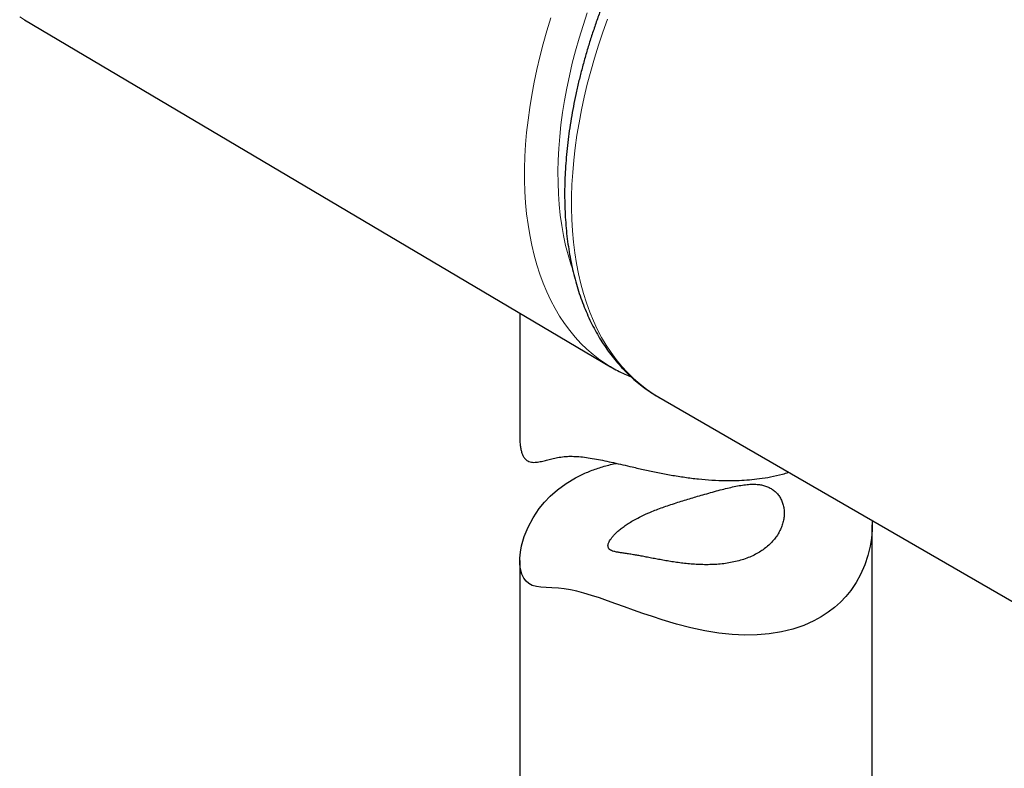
# Model space of a CAD drawing. Header units: millimetres. Extents: x 8 to 2236, y 12 to 2208.
# Tile 102 of 165: x 2030 to 2072, y 678 to 709. Entities that reach past the tile are written whole.
import ezdxf

# ---------------------------------------------------------------- set-up
doc = ezdxf.new("R2010")
doc.units = ezdxf.units.MM

msp = doc.modelspace()

# ---------------------------------------------------------------- linework, layer by layer
at = {"color": 7, "linetype": 'Continuous', "lineweight": 30}
for p, q in [((2030.184, 709.443), (2055.13, 694.684)), ((2051.267, 696.97), (2051.267, 691.61)), ((2055.143, 694.677), (2055.13, 694.684)), ((2057.185, 693.386), (2076.277, 682.364)), ((2057.185, 693.386), (2057.197, 693.379)), ((2066.267, 664.449), (2066.267, 687.968)), ((2051.267, 686.446), (2051.267, 664.449))]:
    msp.add_line(p, q, dxfattribs=at)
at = {"color": 252, "linetype": 'Continuous', "lineweight": 0, "flags": 128}
for points in [[(2029.979, 709.57), (2030.184, 709.443)], [(2055.13, 694.684), (2054.96, 694.789), (2054.67, 694.986), (2054.39, 695.201), (2054.122, 695.432), (2053.866, 695.681), (2053.621, 695.946), (2053.388, 696.227), (2053.167, 696.524), (2052.959, 696.837), (2052.764, 697.165), (2052.581, 697.508), (2052.412, 697.865), (2052.256, 698.237), (2052.114, 698.622), (2051.986, 699.02), (2051.871, 699.432), (2051.771, 699.855), (2051.685, 700.29), (2051.613, 700.737), (2051.555, 701.194), (2051.511, 701.662), (2051.482, 702.139), (2051.468, 702.626), (2051.468, 703.121), (2051.482, 703.624), (2051.511, 704.135), (2051.555, 704.653), (2051.613, 705.177), (2051.685, 705.706), (2051.771, 706.241), (2051.871, 706.781), (2051.986, 707.324), (2052.114, 707.871), (2052.256, 708.42), (2052.412, 708.971), (2052.581, 709.524)], [(2054.132, 709.733), (2053.954, 709.196), (2053.789, 708.659), (2053.637, 708.124), (2053.499, 707.591), (2053.375, 707.061), (2053.264, 706.534), (2053.168, 706.011), (2053.085, 705.492), (2053.017, 704.979), (2052.963, 704.471), (2052.923, 703.97), (2052.898, 703.476), (2052.887, 702.989), (2052.891, 702.511), (2052.909, 702.041), (2052.941, 701.581), (2052.988, 701.13), (2053.049, 700.69), (2053.125, 700.261), (2053.214, 699.844), (2053.318, 699.438), (2053.435, 699.045), (2053.5, 698.851)], [(2054.994, 709.472), (2054.796, 708.916), (2054.611, 708.361), (2054.439, 707.806), (2054.28, 707.253), (2054.135, 706.701), (2054.004, 706.152), (2053.887, 705.607), (2053.784, 705.065), (2053.695, 704.527), (2053.621, 703.995), (2053.561, 703.468), (2053.515, 702.948), (2053.484, 702.434), (2053.467, 701.928), (2053.465, 701.43), (2053.478, 700.941), (2053.505, 700.46), (2053.547, 699.99), (2053.603, 699.53), (2053.674, 699.08), (2053.758, 698.642), (2053.858, 698.216), (2053.971, 697.802), (2054.098, 697.401), (2054.239, 697.013), (2054.394, 696.638), (2054.562, 696.278), (2054.744, 695.933), (2054.939, 695.602), (2055.147, 695.287), (2055.367, 694.987), (2055.6, 694.703), (2055.844, 694.436), (2056.101, 694.185), (2056.369, 693.952), (2056.649, 693.735), (2056.939, 693.536), (2057.185, 693.386)]]:
    msp.add_lwpolyline(points, dxfattribs=at)
at = {"color": 7, "linetype": 'Continuous', "lineweight": 30, "flags": 128}
msp.add_lwpolyline([(2066.262, 688.146), (2066.266, 688.071), (2066.261, 687.733), (2066.232, 687.393), (2066.179, 687.054), (2066.082, 686.654), (2065.95, 686.261), (2065.769, 685.853), (2065.575, 685.507), (2065.348, 685.177), (2065.139, 684.921), (2064.908, 684.679), (2064.657, 684.452), (2064.384, 684.242), (2064.092, 684.051), (2063.781, 683.878), (2063.347, 683.684), (2062.886, 683.526), (2062.398, 683.406), (2061.883, 683.323), (2061.369, 683.28), (2060.84, 683.273), (2060.295, 683.3), (2059.741, 683.36), (2059.145, 683.457), (2058.541, 683.586), (2057.933, 683.742), (2057.321, 683.924), (2056.906, 684.058), (2056.503, 684.195), (2056.104, 684.335), (2055.723, 684.472), (2055.348, 684.608), (2054.995, 684.734), (2054.65, 684.854), (2054.316, 684.964), (2053.995, 685.062), (2053.698, 685.141), (2053.417, 685.202), (2053.156, 685.244), (2052.914, 685.27), (2052.628, 685.286), (2052.382, 685.297), (2052.159, 685.311), (2051.969, 685.338), (2051.797, 685.386), (2051.646, 685.463), (2051.529, 685.563), (2051.431, 685.697), (2051.353, 685.869), (2051.299, 686.074), (2051.272, 686.297), (2051.269, 686.542), (2051.292, 686.802), (2051.34, 687.074), (2051.45, 687.467), (2051.613, 687.869), (2051.826, 688.267), (2052.092, 688.657), (2052.312, 688.923), (2052.556, 689.177), (2052.863, 689.448), (2053.232, 689.718), (2053.635, 689.96), (2053.635, 689.96)], dxfattribs=at)
at = {"color": 7, "linetype": 'Continuous', "lineweight": 30}
for points, knots in [([(2066.221, 723.965), (2066.094, 723.897), (2065.827, 723.754), (2065.423, 723.518), (2065.008, 723.262), (2064.594, 722.991), (2064.183, 722.705), (2063.774, 722.406), (2063.368, 722.092), (2062.964, 721.766), (2062.565, 721.426), (2062.169, 721.074), (2061.778, 720.71), (2061.391, 720.333), (2061.009, 719.946), (2060.632, 719.547), (2060.262, 719.137), (2059.897, 718.718), (2059.538, 718.289), (2059.187, 717.85), (2058.842, 717.402), (2058.505, 716.946), (2058.176, 716.482), (2057.854, 716.01), (2057.541, 715.532), (2057.237, 715.046), (2056.942, 714.555), (2056.656, 714.058), (2056.379, 713.556), (2056.112, 713.049), (2055.856, 712.538), (2055.609, 712.024), (2055.374, 711.506), (2055.149, 710.986), (2054.935, 710.463), (2054.732, 709.939), (2054.541, 709.414), (2054.362, 708.889), (2054.194, 708.363), (2054.039, 707.838), (2053.896, 707.313), (2053.765, 706.79), (2053.647, 706.27), (2053.541, 705.751), (2053.449, 705.236), (2053.369, 704.724), (2053.303, 704.216), (2053.25, 703.712), (2053.21, 703.213), (2053.184, 702.72), (2053.171, 702.233), (2053.171, 701.752), (2053.186, 701.278), (2053.214, 700.812), (2053.256, 700.354), (2053.311, 699.904), (2053.38, 699.463), (2053.463, 699.031), (2053.56, 698.61), (2053.67, 698.199), (2053.794, 697.799), (2053.931, 697.411), (2054.082, 697.035), (2054.245, 696.671), (2054.422, 696.32), (2054.61, 695.983), (2054.811, 695.66), (2055.024, 695.351), (2055.249, 695.056), (2055.484, 694.777), (2055.731, 694.512), (2055.988, 694.263), (2056.256, 694.029), (2056.533, 693.811), (2056.821, 693.61), (2057.043, 693.466), (2057.172, 693.395), (2057.199, 693.38)], [0, 0, 0, 0, 0.012457, 0.026056, 0.039655, 0.05325, 0.066842, 0.080429, 0.094011, 0.107588, 0.121158, 0.134723, 0.148281, 0.161834, 0.175381, 0.188923, 0.20246, 0.215992, 0.22952, 0.243044, 0.256564, 0.270082, 0.283597, 0.297109, 0.310621, 0.32413, 0.33764, 0.351149, 0.364658, 0.378167, 0.391678, 0.40519, 0.418704, 0.432221, 0.44574, 0.459263, 0.472789, 0.48632, 0.499855, 0.513395, 0.526941, 0.540493, 0.55405, 0.567615, 0.581186, 0.594763, 0.608348, 0.621939, 0.635537, 0.649142, 0.662751, 0.676365, 0.689983, 0.703603, 0.717223, 0.730839, 0.744449, 0.75805, 0.771637, 0.785205, 0.798751, 0.812269, 0.825753, 0.839197, 0.852597, 0.865947, 0.879245, 0.892486, 0.905671, 0.918798, 0.93187, 0.94489, 0.957864, 0.970798, 0.9837, 0.996581, 1, 1, 1, 1]), ([(2055.144, 694.677), (2055.235, 694.625), (2055.427, 694.515), (2055.715, 694.373), (2055.915, 694.289), (2056.008, 694.25)], [0, 0, 0, 0, 0.325785, 0.688308, 1, 1, 1, 1]), ([(2051.268, 691.61), (2051.267, 691.606), (2051.263, 691.51), (2051.277, 691.361), (2051.307, 691.166), (2051.351, 691.012), (2051.409, 690.88), (2051.48, 690.776), (2051.562, 690.701), (2051.654, 690.652), (2051.754, 690.625), (2051.889, 690.615), (2052.067, 690.635), (2052.284, 690.685), (2052.511, 690.744), (2052.745, 690.801), (2053.002, 690.849), (2053.273, 690.877), (2053.558, 690.879), (2053.854, 690.859), (2054.176, 690.819), (2054.518, 690.761), (2054.877, 690.689), (2055.251, 690.608), (2055.641, 690.518), (2056.084, 690.416), (2056.583, 690.302), (2057.14, 690.184), (2057.709, 690.076), (2058.286, 689.984), (2058.865, 689.911), (2059.444, 689.863), (2060.024, 689.84), (2060.555, 689.847), (2061.036, 689.877), (2061.484, 689.925), (2061.956, 690.002), (2062.374, 690.091), (2062.622, 690.169), (2062.711, 690.196)], [0, 0, 0, 0, 0.000933, 0.027789, 0.047748, 0.067826, 0.088048, 0.108435, 0.128375, 0.148451, 0.168634, 0.188896, 0.224257, 0.259782, 0.290124, 0.320154, 0.350271, 0.380169, 0.40567, 0.431374, 0.457297, 0.483436, 0.508893, 0.534528, 0.56033, 0.586281, 0.620086, 0.65415, 0.688693, 0.72346, 0.757867, 0.792477, 0.8275, 0.862737, 0.889748, 0.91686, 0.947718, 0.981392, 1, 1, 1, 1]), ([(2053.635, 689.96), (2053.786, 690.037), (2054.091, 690.192), (2054.592, 690.376), (2055.024, 690.506), (2055.297, 690.56), (2055.384, 690.577)], [0, 0, 0, 0, 0.284266, 0.572869, 0.863656, 1, 1, 1, 1]), ([(2056.201, 688.209), (2056.125, 688.167), (2055.979, 688.085), (2055.785, 687.959), (2055.619, 687.84), (2055.469, 687.718), (2055.338, 687.598), (2055.227, 687.479), (2055.144, 687.373), (2055.082, 687.276), (2055.04, 687.188), (2055.018, 687.108), (2055.015, 687.038), (2055.034, 686.973), (2055.08, 686.915), (2055.159, 686.867), (2055.268, 686.829), (2055.399, 686.801), (2055.546, 686.777), (2055.706, 686.754), (2055.889, 686.728), (2056.084, 686.697), (2056.284, 686.661), (2056.485, 686.624), (2056.702, 686.582), (2056.93, 686.538), (2057.169, 686.493), (2057.416, 686.448), (2057.672, 686.405), (2057.937, 686.365), (2058.209, 686.33), (2058.487, 686.301), (2058.767, 686.28), (2059.055, 686.268), (2059.35, 686.267), (2059.65, 686.28), (2059.947, 686.308), (2060.238, 686.352), (2060.521, 686.414), (2060.794, 686.493), (2061.056, 686.591), (2061.299, 686.705), (2061.521, 686.834), (2061.721, 686.977), (2061.904, 687.134), (2062.064, 687.303), (2062.201, 687.481), (2062.313, 687.667), (2062.403, 687.86), (2062.468, 688.058), (2062.508, 688.258), (2062.522, 688.458), (2062.508, 688.655), (2062.468, 688.842), (2062.403, 689.016), (2062.314, 689.174), (2062.2, 689.317), (2062.068, 689.436), (2061.922, 689.53), (2061.768, 689.601), (2061.6, 689.652), (2061.406, 689.685), (2061.185, 689.694), (2060.935, 689.68), (2060.67, 689.644), (2060.391, 689.591), (2060.099, 689.524), (2059.792, 689.446), (2059.471, 689.358), (2059.149, 689.268), (2058.842, 689.179), (2058.554, 689.094), (2058.275, 689.01), (2057.985, 688.92), (2057.696, 688.827), (2057.411, 688.73), (2057.143, 688.633), (2056.847, 688.516), (2056.524, 688.377), (2056.309, 688.265), (2056.201, 688.209)], [0, 0, 0, 0, 0.013104, 0.025235, 0.037365, 0.04848, 0.061589, 0.073732, 0.085876, 0.097009, 0.10881, 0.120729, 0.132648, 0.144677, 0.160086, 0.175613, 0.191473, 0.207437, 0.220669, 0.23405, 0.247514, 0.261167, 0.272121, 0.283192, 0.294264, 0.30546, 0.316409, 0.327473, 0.338537, 0.349712, 0.361079, 0.372551, 0.384024, 0.395599, 0.408082, 0.420566, 0.433302, 0.446039, 0.458917, 0.471796, 0.484866, 0.498136, 0.510726, 0.523317, 0.536089, 0.549047, 0.561607, 0.574168, 0.586899, 0.599807, 0.612669, 0.625531, 0.638583, 0.651838, 0.664378, 0.676917, 0.689675, 0.702667, 0.71397, 0.725406, 0.736843, 0.74841, 0.76264, 0.776984, 0.791627, 0.806356, 0.821068, 0.835866, 0.850955, 0.866162, 0.879488, 0.891533, 0.903577, 0.915459, 0.928796, 0.940872, 0.952948, 0.964865, 0.982304, 1, 1, 1, 1])]:
    msp.add_open_spline(points, degree=3, knots=knots, dxfattribs=at)

doc.saveas('drawing.dxf')
